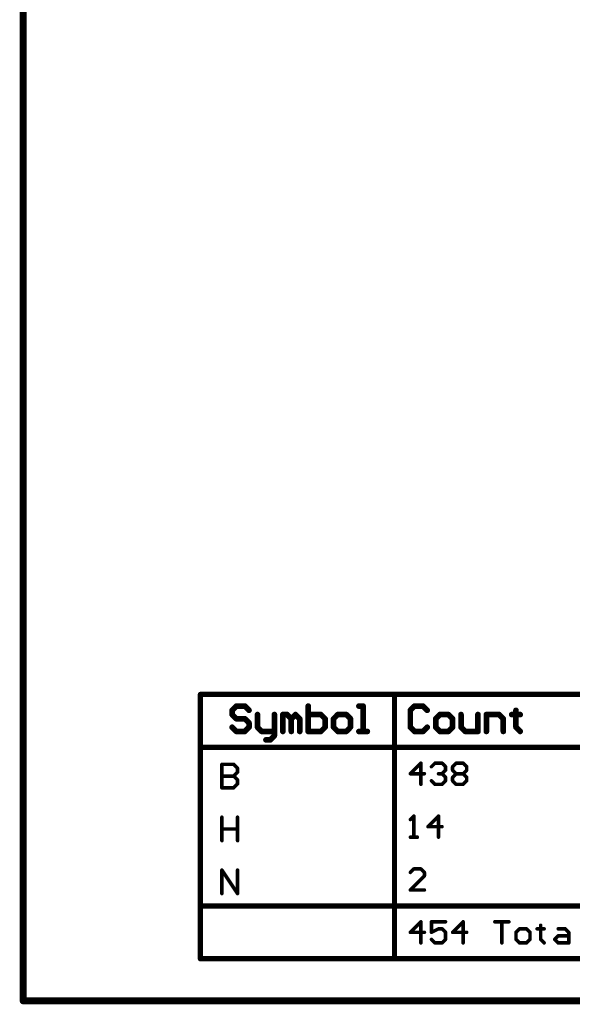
# Model space of a CAD drawing. Extents: x -2 to 8.5, y -2.9 to 5.2.
# Tile 1 of 207: x -2 to -0.4, y -2.9 to -0.1. Entities that reach past the tile are written whole.
import ezdxf

# ---------------------------------------------------------------- set-up
doc = ezdxf.new("R2010")
doc.units = 0
doc.layers.get('0').update_dxf_attribs({"linetype": 'CONTINUOUS'})
doc.layers.add('acc-ni-360-20-out-a_document', color=1, linetype='CONTINUOUS')
doc.layers.add('acc-ni-360-20-out-a_drawing_1', color=1, linetype='CONTINUOUS')

# ---------------------------------------------------------------- blocks, each defined once
blk = doc.blocks.new('D37')
at = {"const_width": 0.005}
blk.add_lwpolyline([(-0.0025, 0, 1), (0.0025, 0, 1)], format="xyb", close=True, dxfattribs=at)
blk = doc.blocks.new('D39')
at = {"const_width": 0.01}
blk.add_lwpolyline([(-0.005, 0, 1), (0.005, 0, 1)], format="xyb", close=True, dxfattribs=at)
blk = doc.blocks.new('D46')
at = {"const_width": 0.0075}
blk.add_lwpolyline([(-0.00375, 0, 1), (0.00375, 0, 1)], format="xyb", close=True, dxfattribs=at)
blk = doc.blocks.new('D47')
at = {"const_width": 0.008}
blk.add_lwpolyline([(-0.004, 0, 1), (0.004, 0, 1)], format="xyb", close=True, dxfattribs=at)

msp = doc.modelspace()

# ---------------------------------------------------------------- linework, layer by layer
at = {"layer": 'acc-ni-360-20-out-a_document', "color": 1}
for points, const_width in [([(-1.966182, -2.8732), (-1.966182, 5.1538)], 0.02), ([(-1.966182, -2.8732), (3.433818, -2.8732)], 0.02), ([(-1.971182, -2.8732), (-1.971182, -2.8732)], 0.01), ([(-1.971182, -2.8732), (-1.971182, -2.8732)], 0.01), ([(-1.966182, -2.8682), (-1.966182, -2.8682)], 0.01), ([(-1.966182, -2.8682), (-1.966182, -2.8682)], 0.01)]:
    msp.add_lwpolyline(points, dxfattribs=dict(at, const_width=const_width))
at = {"layer": 'acc-ni-360-20-out-a_document', "color": 1, "const_width": 0.01}
for points in [[(-1.966182, -2.8682, 1), (-1.966182, -2.8782)], [(-1.971182, -2.8732, 1), (-1.961182, -2.8732)]]:
    msp.add_lwpolyline(points, format="xyb", dxfattribs=at)
at = {"layer": 'acc-ni-360-20-out-a_drawing_1', "color": 1}
for points, const_width in [([(-1.463059, -2.004006), (3.62155, -2.004006)], 0.015), ([(-1.463059, -2.754006), (-1.463059, -2.004006)], 0.015), ([(-0.912183, -2.754006), (-0.912183, -2.004006)], 0.015), ([(-1.361062, -2.03703), (-1.373059, -2.049026)], 0.016), ([(-1.33707, -2.03703), (-1.361062, -2.03703)], 0.016), ([(-1.325074, -2.049026), (-1.33707, -2.03703)], 0.016), ([(-1.157128, -2.03703), (-1.157128, -2.109006)], 0.016), ([(-1.001179, -2.03703), (-1.013175, -2.03703)], 0.016), ([(-1.001179, -2.109006), (-1.001179, -2.03703)], 0.016), ([(-0.855187, -2.03703), (-0.867183, -2.049026)], 0.016), ([(-0.831194, -2.03703), (-0.855187, -2.03703)], 0.016), ([(-0.819198, -2.049026), (-0.831194, -2.03703)], 0.016), ([(-1.373059, -2.049026), (-1.373059, -2.061022)], 0.016), ([(-1.373059, -2.061022), (-1.361062, -2.073018)], 0.016), ([(-1.361062, -2.073018), (-1.33707, -2.073018)], 0.016), ([(-1.33707, -2.073018), (-1.325074, -2.085014)], 0.016), ([(-1.301082, -2.061022), (-1.301082, -2.09701)], 0.016), ([(-1.253097, -2.109006), (-1.253097, -2.061022)], 0.016), ([(-1.229105, -2.109006), (-1.229105, -2.061022)], 0.016), ([(-1.229105, -2.061022), (-1.217109, -2.061022)], 0.016), ([(-1.217109, -2.061022), (-1.205113, -2.073018)], 0.016), ([(-1.205113, -2.073018), (-1.193117, -2.061022)], 0.016), ([(-1.205113, -2.073018), (-1.205113, -2.109006)], 0.016), ([(-1.205113, -2.109006), (-1.205113, -2.073018)], 0.016), ([(-1.193117, -2.061022), (-1.181121, -2.073018)], 0.016), ([(-1.181121, -2.073018), (-1.181121, -2.109006)], 0.016), ([(-1.12114, -2.061022), (-1.157128, -2.061022)], 0.016), ([(-1.109144, -2.073018), (-1.12114, -2.061022)], 0.016), ([(-1.109144, -2.085014), (-1.109144, -2.073018)], 0.016), ([(-1.073156, -2.061022), (-1.085152, -2.073018)], 0.016), ([(-1.085152, -2.073018), (-1.085152, -2.09701)], 0.016), ([(-1.049163, -2.061022), (-1.073156, -2.061022)], 0.016), ([(-1.037167, -2.073018), (-1.049163, -2.061022)], 0.016), ([(-1.037167, -2.09701), (-1.037167, -2.073018)], 0.016), ([(-0.867183, -2.049026), (-0.867183, -2.09701)], 0.016), ([(-0.78321, -2.061022), (-0.795206, -2.073018)], 0.016), ([(-0.795206, -2.073018), (-0.795206, -2.09701)], 0.016), ([(-0.759218, -2.061022), (-0.78321, -2.061022)], 0.016), ([(-0.747222, -2.073018), (-0.759218, -2.061022)], 0.016), ([(-0.747222, -2.09701), (-0.747222, -2.073018)], 0.016), ([(-0.723229, -2.061022), (-0.723229, -2.09701)], 0.016), ([(-0.675245, -2.109006), (-0.675245, -2.061022)], 0.016), ([(-0.651253, -2.109006), (-0.651253, -2.061022)], 0.016), ([(-0.651253, -2.061022), (-0.615264, -2.061022)], 0.016), ([(-0.615264, -2.061022), (-0.603268, -2.073018)], 0.016), ([(-0.603268, -2.073018), (-0.603268, -2.109006)], 0.016), ([(-0.56728, -2.061022), (-0.579276, -2.061022)], 0.016), ([(-0.579276, -2.061022), (-0.555284, -2.061022)], 0.016), ([(-0.56728, -2.049026), (-0.56728, -2.061022)], 0.016), ([(-0.555284, -2.061022), (-0.56728, -2.061022)], 0.016), ([(-0.56728, -2.061022), (-0.56728, -2.09701)], 0.016), ([(-1.361062, -2.109006), (-1.373059, -2.09701)], 0.016), ([(-1.325074, -2.09701), (-1.33707, -2.109006)], 0.016), ([(-1.325074, -2.085014), (-1.325074, -2.09701)], 0.016), ([(-1.301082, -2.09701), (-1.289086, -2.109006)], 0.016), ([(-1.12114, -2.109006), (-1.109144, -2.09701)], 0.016), ([(-1.109144, -2.09701), (-1.109144, -2.085014)], 0.016), ([(-1.085152, -2.09701), (-1.073156, -2.109006)], 0.016), ([(-1.049163, -2.109006), (-1.037167, -2.09701)], 0.016), ([(-0.867183, -2.09701), (-0.855187, -2.109006)], 0.016), ([(-0.831194, -2.109006), (-0.819198, -2.09701)], 0.016), ([(-0.795206, -2.09701), (-0.78321, -2.109006)], 0.016), ([(-0.759218, -2.109006), (-0.747222, -2.09701)], 0.016), ([(-0.723229, -2.09701), (-0.711233, -2.109006)], 0.016), ([(-0.56728, -2.09701), (-0.555284, -2.109006)], 0.016), ([(-1.33707, -2.109006), (-1.361062, -2.109006)], 0.016), ([(-1.289086, -2.109006), (-1.253097, -2.109006)], 0.016), ([(-1.253097, -2.121003), (-1.265093, -2.132999)], 0.016), ([(-1.253097, -2.109006), (-1.253097, -2.121003)], 0.016), ([(-1.157128, -2.109006), (-1.12114, -2.109006)], 0.016), ([(-1.073156, -2.109006), (-1.049163, -2.109006)], 0.016), ([(-1.013175, -2.109006), (-0.989183, -2.109006)], 0.016), ([(-0.989183, -2.109006), (-1.001179, -2.109006)], 0.016), ([(-0.855187, -2.109006), (-0.831194, -2.109006)], 0.016), ([(-0.78321, -2.109006), (-0.759218, -2.109006)], 0.016), ([(-0.711233, -2.109006), (-0.675245, -2.109006)], 0.016), ([(-1.463059, -2.154006), (3.62155, -2.154006)], 0.015), ([(-1.265093, -2.132999), (-1.27709, -2.132999)], 0.016), ([(-1.402149, -2.202351), (-1.402149, -2.268996)], 0.01), ([(-1.368826, -2.202351), (-1.402149, -2.202351)], 0.01), ([(-1.357718, -2.213458), (-1.368826, -2.202351)], 0.01), ([(-0.837192, -2.199026), (-0.867183, -2.229016)], 0.01), ([(-0.837192, -2.259006), (-0.837192, -2.199026)], 0.01), ([(-0.807202, -2.209023), (-0.797205, -2.199026)], 0.01), ([(-0.797205, -2.199026), (-0.777212, -2.199026)], 0.01), ([(-0.777212, -2.199026), (-0.767215, -2.209023)], 0.01), ([(-0.767215, -2.209023), (-0.767215, -2.219019)], 0.01), ([(-0.747222, -2.209023), (-0.737225, -2.199026)], 0.01), ([(-0.747222, -2.219019), (-0.747222, -2.209023)], 0.01), ([(-0.737225, -2.199026), (-0.717231, -2.199026)], 0.01), ([(-0.717231, -2.199026), (-0.707235, -2.209023)], 0.01), ([(-0.707235, -2.209023), (-0.707235, -2.219019)], 0.01), ([(-1.368826, -2.235673), (-1.402149, -2.235673)], 0.01), ([(-1.402149, -2.235673), (-1.368826, -2.235673)], 0.01), ([(-1.368826, -2.235673), (-1.357718, -2.224566)], 0.01), ([(-1.357718, -2.246781), (-1.368826, -2.235673)], 0.01), ([(-1.357718, -2.224566), (-1.357718, -2.213458)], 0.01), ([(-0.867183, -2.229016), (-0.827196, -2.229016)], 0.01), ([(-0.777212, -2.229016), (-0.787209, -2.229016)], 0.01), ([(-0.787209, -2.229016), (-0.777212, -2.229016)], 0.01), ([(-0.767215, -2.219019), (-0.777212, -2.229016)], 0.01), ([(-0.777212, -2.229016), (-0.767215, -2.239013)], 0.01), ([(-0.767215, -2.239013), (-0.767215, -2.24901)], 0.01), ([(-0.737225, -2.229016), (-0.747222, -2.219019)], 0.01), ([(-0.747222, -2.239013), (-0.737225, -2.229016)], 0.01), ([(-0.747222, -2.24901), (-0.747222, -2.239013)], 0.01), ([(-0.737225, -2.229016), (-0.717231, -2.229016)], 0.01), ([(-0.707235, -2.219019), (-0.717231, -2.229016)], 0.01), ([(-0.717231, -2.229016), (-0.707235, -2.239013)], 0.01), ([(-0.707235, -2.239013), (-0.707235, -2.24901)], 0.01), ([(-1.368826, -2.268996), (-1.357718, -2.257888)], 0.01), ([(-1.357718, -2.257888), (-1.357718, -2.246781)], 0.01), ([(-0.797205, -2.259006), (-0.807202, -2.24901)], 0.01), ([(-0.777212, -2.259006), (-0.797205, -2.259006)], 0.01), ([(-0.767215, -2.24901), (-0.777212, -2.259006)], 0.01), ([(-0.737225, -2.259006), (-0.747222, -2.24901)], 0.01), ([(-0.717231, -2.259006), (-0.737225, -2.259006)], 0.01), ([(-0.707235, -2.24901), (-0.717231, -2.259006)], 0.01), ([(-1.402149, -2.268996), (-1.368826, -2.268996)], 0.01), ([(-0.857186, -2.349026), (-0.867183, -2.359023)], 0.01), ([(-0.857186, -2.409006), (-0.857186, -2.349026)], 0.01), ([(-0.787209, -2.349026), (-0.817199, -2.379016)], 0.01), ([(-0.787209, -2.409006), (-0.787209, -2.349026)], 0.01), ([(-1.402149, -2.352351), (-1.402149, -2.418996)], 0.01), ([(-1.357718, -2.385673), (-1.357718, -2.352351)], 0.01), ([(-1.357718, -2.352351), (-1.357718, -2.418996)], 0.01), ([(-0.817199, -2.379016), (-0.777212, -2.379016)], 0.01), ([(-1.402149, -2.418996), (-1.402149, -2.385673)], 0.01), ([(-1.402149, -2.385673), (-1.357718, -2.385673)], 0.01), ([(-0.867183, -2.409006), (-0.847189, -2.409006)], 0.01), ([(-0.847189, -2.409006), (-0.857186, -2.409006)], 0.01), ([(-1.402149, -2.568996), (-1.402149, -2.502351)], 0.01), ([(-1.402149, -2.502351), (-1.357718, -2.568996)], 0.01), ([(-1.357718, -2.568996), (-1.357718, -2.502351)], 0.01), ([(-0.857186, -2.499026), (-0.867183, -2.509023)], 0.01), ([(-0.867183, -2.559006), (-0.827196, -2.519019)], 0.01), ([(-0.837192, -2.499026), (-0.857186, -2.499026)], 0.01), ([(-0.827196, -2.509023), (-0.837192, -2.499026)], 0.01), ([(-0.827196, -2.519019), (-0.827196, -2.509023)], 0.01), ([(-0.827196, -2.559006), (-0.867183, -2.559006)], 0.01), ([(-1.463059, -2.604006), (3.62155, -2.604006)], 0.015), ([(-0.837192, -2.649026), (-0.867183, -2.679016)], 0.01), ([(-0.837192, -2.709006), (-0.837192, -2.649026)], 0.01), ([(-0.767215, -2.649026), (-0.807202, -2.649026)], 0.01), ([(-0.807202, -2.649026), (-0.807202, -2.679016)], 0.01), ([(-0.717231, -2.649026), (-0.747222, -2.679016)], 0.01), ([(-0.717231, -2.709006), (-0.717231, -2.649026)], 0.01), ([(-0.62726, -2.649026), (-0.587273, -2.649026)], 0.01), ([(-0.587273, -2.649026), (-0.607267, -2.649026)], 0.01), ([(-0.607267, -2.649026), (-0.607267, -2.709006)], 0.01), ([(-0.497302, -2.659023), (-0.497302, -2.669019)], 0.01), ([(-0.867183, -2.679016), (-0.827196, -2.679016)], 0.01), ([(-0.807202, -2.679016), (-0.787209, -2.669019)], 0.01), ([(-0.787209, -2.669019), (-0.777212, -2.669019)], 0.01), ([(-0.777212, -2.669019), (-0.767215, -2.679016)], 0.01), ([(-0.767215, -2.679016), (-0.767215, -2.69901)], 0.01), ([(-0.747222, -2.679016), (-0.707235, -2.679016)], 0.01), ([(-0.557283, -2.669019), (-0.56728, -2.679016)], 0.01), ([(-0.56728, -2.679016), (-0.56728, -2.69901)], 0.01), ([(-0.537289, -2.669019), (-0.557283, -2.669019)], 0.01), ([(-0.527293, -2.679016), (-0.537289, -2.669019)], 0.01), ([(-0.527293, -2.69901), (-0.527293, -2.679016)], 0.01), ([(-0.497302, -2.669019), (-0.507299, -2.669019)], 0.01), ([(-0.507299, -2.669019), (-0.487306, -2.669019)], 0.01), ([(-0.487306, -2.669019), (-0.497302, -2.669019)], 0.01), ([(-0.497302, -2.669019), (-0.497302, -2.69901)], 0.01), ([(-0.447319, -2.669019), (-0.427325, -2.669019)], 0.01), ([(-0.427325, -2.669019), (-0.417328, -2.679016)], 0.01), ([(-0.417328, -2.679016), (-0.417328, -2.709006)], 0.01), ([(-0.797205, -2.709006), (-0.807202, -2.69901)], 0.01), ([(-0.777212, -2.709006), (-0.797205, -2.709006)], 0.01), ([(-0.767215, -2.69901), (-0.777212, -2.709006)], 0.01), ([(-0.56728, -2.69901), (-0.557283, -2.709006)], 0.01), ([(-0.557283, -2.709006), (-0.537289, -2.709006)], 0.01), ([(-0.537289, -2.709006), (-0.527293, -2.69901)], 0.01), ([(-0.497302, -2.69901), (-0.487306, -2.709006)], 0.01), ([(-0.457315, -2.69901), (-0.447319, -2.689013)], 0.01), ([(-0.447319, -2.709006), (-0.457315, -2.69901)], 0.01), ([(-0.447319, -2.689013), (-0.417328, -2.689013)], 0.01), ([(-0.417328, -2.709006), (-0.447319, -2.709006)], 0.01), ([(-1.463059, -2.754006), (3.62155, -2.754006)], 0.015)]:
    msp.add_lwpolyline(points, dxfattribs=dict(at, const_width=const_width))

# ---------------------------------------------------------------- block references
at = {"layer": 'acc-ni-360-20-out-a_document'}
for name, p in [('D39', (-1.966182, -2.8732)), ('D39', (-1.966182, -2.8732)), ('D37', (-1.971182, -2.8732)), ('D37', (-1.971182, -2.8732)), ('D37', (-1.971182, -2.8732)), ('D37', (-1.966182, -2.8682)), ('D37', (-1.966182, -2.8682)), ('D37', (-1.966182, -2.8682)), ('D37', (-1.966182, -2.8782)), ('D37', (-1.961182, -2.8732))]:
    msp.add_blockref(name, p, dxfattribs=at)
at = {"layer": 'acc-ni-360-20-out-a_drawing_1'}
for name, p in [('D46', (-1.463059, -2.004006)), ('D46', (-1.463059, -2.004006)), ('D46', (-0.912183, -2.004006)), ('D47', (-1.361062, -2.03703)), ('D47', (-1.33707, -2.03703)), ('D47', (-1.157128, -2.03703)), ('D47', (-1.013175, -2.03703)), ('D47', (-1.001179, -2.03703)), ('D47', (-0.855187, -2.03703)), ('D47', (-0.831194, -2.03703)), ('D47', (-1.373059, -2.049026)), ('D47', (-1.373059, -2.061022)), ('D47', (-1.361062, -2.073018)), ('D47', (-1.33707, -2.073018)), ('D47', (-1.325074, -2.049026)), ('D47', (-1.301082, -2.061022)), ('D47', (-1.253097, -2.061022)), ('D47', (-1.229105, -2.061022)), ('D47', (-1.217109, -2.061022)), ('D47', (-1.205113, -2.073018)), ('D47', (-1.205113, -2.073018)), ('D47', (-1.193117, -2.061022)), ('D47', (-1.181121, -2.073018)), ('D47', (-1.157128, -2.061022)), ('D47', (-1.12114, -2.061022)), ('D47', (-1.109144, -2.073018)), ('D47', (-1.085152, -2.073018)), ('D47', (-1.073156, -2.061022)), ('D47', (-1.049163, -2.061022)), ('D47', (-1.037167, -2.073018)), ('D47', (-0.867183, -2.049026)), ('D47', (-0.819198, -2.049026)), ('D47', (-0.795206, -2.073018)), ('D47', (-0.78321, -2.061022)), ('D47', (-0.759218, -2.061022)), ('D47', (-0.747222, -2.073018)), ('D47', (-0.723229, -2.061022)), ('D47', (-0.675245, -2.061022)), ('D47', (-0.651253, -2.061022)), ('D47', (-0.615264, -2.061022)), ('D47', (-0.603268, -2.073018)), ('D47', (-0.579276, -2.061022)), ('D47', (-0.56728, -2.049026)), ('D47', (-0.56728, -2.061022)), ('D47', (-0.56728, -2.061022)), ('D47', (-0.555284, -2.061022)), ('D47', (-1.373059, -2.09701)), ('D47', (-1.325074, -2.085014)), ('D47', (-1.325074, -2.09701)), ('D47', (-1.301082, -2.09701)), ('D47', (-1.109144, -2.085014)), ('D47', (-1.109144, -2.09701)), ('D47', (-1.085152, -2.09701)), ('D47', (-1.037167, -2.09701)), ('D47', (-0.867183, -2.09701)), ('D47', (-0.819198, -2.09701)), ('D47', (-0.795206, -2.09701)), ('D47', (-0.747222, -2.09701)), ('D47', (-0.723229, -2.09701)), ('D47', (-0.56728, -2.09701)), ('D47', (-1.361062, -2.109006)), ('D47', (-1.33707, -2.109006)), ('D47', (-1.289086, -2.109006)), ('D47', (-1.253097, -2.109006)), ('D47', (-1.253097, -2.109006)), ('D47', (-1.253097, -2.121003)), ('D47', (-1.229105, -2.109006)), ('D47', (-1.205113, -2.109006)), ('D47', (-1.181121, -2.109006)), ('D47', (-1.157128, -2.109006)), ('D47', (-1.12114, -2.109006)), ('D47', (-1.073156, -2.109006)), ('D47', (-1.073156, -2.109006)), ('D47', (-1.049163, -2.109006)), ('D47', (-1.013175, -2.109006)), ('D47', (-1.001179, -2.109006)), ('D47', (-0.989183, -2.109006)), ('D47', (-0.855187, -2.109006)), ('D47', (-0.831194, -2.109006)), ('D47', (-0.78321, -2.109006)), ('D47', (-0.78321, -2.109006)), ('D47', (-0.759218, -2.109006)), ('D47', (-0.711233, -2.109006)), ('D47', (-0.675245, -2.109006)), ('D47', (-0.651253, -2.109006)), ('D47', (-0.603268, -2.109006)), ('D47', (-0.555284, -2.109006)), ('D46', (-1.463059, -2.154006)), ('D47', (-1.27709, -2.132999)), ('D47', (-1.265093, -2.132999)), ('D37', (-1.402149, -2.202351)), ('D37', (-1.402149, -2.202351)), ('D37', (-1.368826, -2.202351)), ('D37', (-0.837192, -2.199026)), ('D37', (-0.807202, -2.209023)), ('D37', (-0.797205, -2.199026)), ('D37', (-0.777212, -2.199026)), ('D37', (-0.767215, -2.209023)), ('D37', (-0.747222, -2.209023)), ('D37', (-0.747222, -2.209023)), ('D37', (-0.737225, -2.199026)), ('D37', (-0.717231, -2.199026)), ('D37', (-0.707235, -2.209023)), ('D37', (-1.402149, -2.235673)), ('D37', (-1.368826, -2.235673)), ('D37', (-1.368826, -2.235673)), ('D37', (-1.357718, -2.213458)), ('D37', (-1.357718, -2.224566)), ('D37', (-0.867183, -2.229016)), ('D37', (-0.827196, -2.229016)), ('D37', (-0.787209, -2.229016)), ('D37', (-0.777212, -2.229016)), ('D37', (-0.777212, -2.229016)), ('D37', (-0.767215, -2.219019)), ('D37', (-0.767215, -2.239013)), ('D37', (-0.747222, -2.219019)), ('D37', (-0.747222, -2.239013)), ('D37', (-0.737225, -2.229016)), ('D37', (-0.737225, -2.229016)), ('D37', (-0.717231, -2.229016)), ('D37', (-0.717231, -2.229016)), ('D37', (-0.707235, -2.219019)), ('D37', (-0.707235, -2.239013)), ('D37', (-1.357718, -2.246781)), ('D37', (-1.357718, -2.257888)), ('D37', (-0.837192, -2.259006)), ('D37', (-0.807202, -2.24901)), ('D37', (-0.797205, -2.259006)), ('D37', (-0.777212, -2.259006)), ('D37', (-0.767215, -2.24901)), ('D37', (-0.747222, -2.24901)), ('D37', (-0.737225, -2.259006)), ('D37', (-0.717231, -2.259006)), ('D37', (-0.707235, -2.24901)), ('D37', (-1.402149, -2.268996)), ('D37', (-1.368826, -2.268996)), ('D37', (-0.857186, -2.349026)), ('D37', (-0.787209, -2.349026)), ('D37', (-1.402149, -2.352351)), ('D37', (-1.357718, -2.352351)), ('D37', (-0.867183, -2.359023)), ('D37', (-0.817199, -2.379016)), ('D37', (-0.777212, -2.379016)), ('D37', (-1.402149, -2.385673)), ('D37', (-1.357718, -2.385673)), ('D37', (-1.402149, -2.418996)), ('D37', (-1.357718, -2.418996)), ('D37', (-0.867183, -2.409006)), ('D37', (-0.857186, -2.409006)), ('D37', (-0.847189, -2.409006)), ('D37', (-0.787209, -2.409006)), ('D37', (-1.402149, -2.502351)), ('D37', (-1.357718, -2.502351)), ('D37', (-0.867183, -2.509023)), ('D37', (-0.857186, -2.499026)), ('D37', (-0.837192, -2.499026)), ('D37', (-0.827196, -2.509023)), ('D37', (-0.827196, -2.519019)), ('D37', (-1.402149, -2.568996)), ('D37', (-1.357718, -2.568996)), ('D37', (-0.867183, -2.559006)), ('D37', (-0.827196, -2.559006)), ('D46', (-1.463059, -2.604006)), ('D37', (-0.837192, -2.649026)), ('D37', (-0.807202, -2.649026)), ('D37', (-0.767215, -2.649026)), ('D37', (-0.717231, -2.649026)), ('D37', (-0.62726, -2.649026)), ('D37', (-0.607267, -2.649026)), ('D37', (-0.587273, -2.649026)), ('D37', (-0.497302, -2.659023)), ('D37', (-0.867183, -2.679016)), ('D37', (-0.827196, -2.679016)), ('D37', (-0.807202, -2.679016)), ('D37', (-0.787209, -2.669019)), ('D37', (-0.777212, -2.669019)), ('D37', (-0.767215, -2.679016)), ('D37', (-0.747222, -2.679016)), ('D37', (-0.707235, -2.679016)), ('D37', (-0.56728, -2.679016)), ('D37', (-0.557283, -2.669019)), ('D37', (-0.537289, -2.669019)), ('D37', (-0.527293, -2.679016)), ('D37', (-0.507299, -2.669019)), ('D37', (-0.497302, -2.669019)), ('D37', (-0.497302, -2.669019)), ('D37', (-0.487306, -2.669019)), ('D37', (-0.447319, -2.669019)), ('D37', (-0.427325, -2.669019)), ('D37', (-0.417328, -2.679016)), ('D37', (-0.837192, -2.709006)), ('D37', (-0.807202, -2.69901)), ('D37', (-0.797205, -2.709006)), ('D37', (-0.777212, -2.709006)), ('D37', (-0.767215, -2.69901)), ('D37', (-0.717231, -2.709006)), ('D37', (-0.607267, -2.709006)), ('D37', (-0.56728, -2.69901)), ('D37', (-0.557283, -2.709006)), ('D37', (-0.557283, -2.709006)), ('D37', (-0.537289, -2.709006)), ('D37', (-0.527293, -2.69901)), ('D37', (-0.497302, -2.69901)), ('D37', (-0.487306, -2.709006)), ('D37', (-0.457315, -2.69901)), ('D37', (-0.447319, -2.689013)), ('D37', (-0.447319, -2.709006)), ('D37', (-0.417328, -2.689013)), ('D37', (-0.417328, -2.709006)), ('D46', (-1.463059, -2.754006)), ('D46', (-1.463059, -2.754006)), ('D46', (-0.912183, -2.754006))]:
    msp.add_blockref(name, p, dxfattribs=at)

doc.saveas('drawing.dxf')
